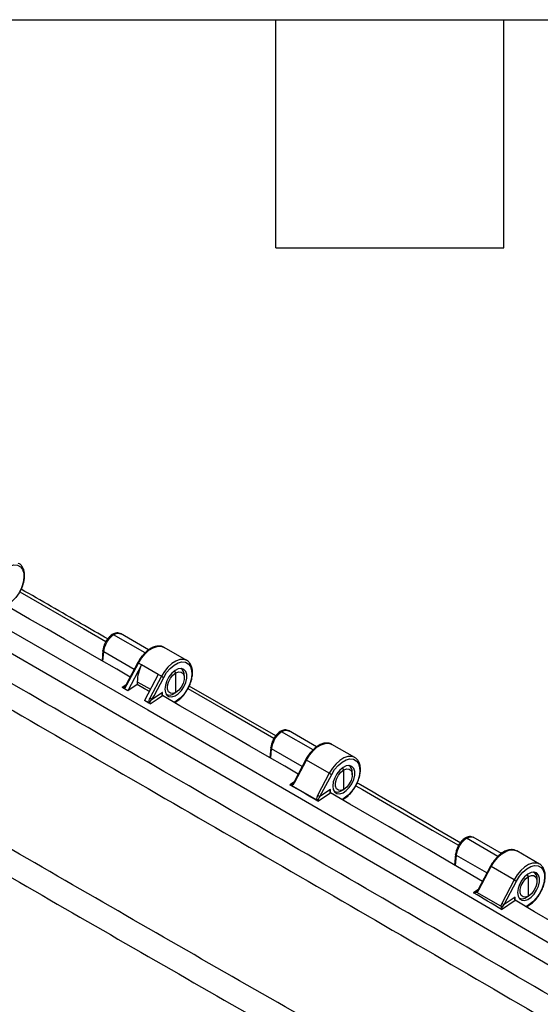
# Model space of a CAD drawing. Header units: inches. Extents: x 2 to 86, y 2 to 66.
# Tile 35 of 36: x 74.1 to 79.6, y 55.6 to 66. Entities that reach past the tile are written whole.
import ezdxf

# ---------------------------------------------------------------- set-up
doc = ezdxf.new("R2010")
doc.units = ezdxf.units.IN
doc.header["$LTSCALE"] = 8
doc.header["$MEASUREMENT"] = 0
doc.layers.add('TEXT', color=140, linetype='Continuous', lineweight=25)

msp = doc.modelspace()

# ---------------------------------------------------------------- linework, layer by layer
for p, q in [((75.424, 59.336), (75.093, 59.527)), ((75.461, 59.367), (75.165, 59.538)), ((75.168, 59.535), (75.172, 59.534)), ((75.863, 59.255), (75.623, 59.394)), ((74.98, 59.359), (74.971, 59.252)), ((74.98, 59.247), (74.988, 59.347)), ((75.31, 59.162), (74.988, 59.347)), ((75.348, 59.233), (75.226, 59.003)), ((75.233, 58.998), (75.355, 59.229)), ((75.386, 59.21), (75.242, 58.936)), ((75.386, 59.21), (75.355, 59.229)), ((75.563, 59.108), (75.386, 59.21)), ((75.563, 59.108), (75.419, 58.834)), ((75.595, 59.09), (75.474, 58.86)), ((75.518, 58.884), (75.62, 59.077)), ((75.595, 59.09), (75.563, 59.108)), ((75.748, 59.125), (75.735, 59.147)), ((75.748, 58.919), (75.748, 59.125)), ((75.804, 59.169), (75.8, 59.172)), ((75.837, 59.073), (75.837, 59.098)), ((75.223, 58.999), (75.182, 58.971)), ((75.196, 58.963), (75.184, 58.97)), ((75.213, 58.985), (75.207, 58.98)), ((75.226, 59.003), (75.211, 58.983)), ((75.341, 59.003), (75.242, 58.936)), ((75.341, 59.032), (75.341, 59.003)), ((75.341, 59.032), (75.481, 58.952)), ((75.341, 59.003), (75.341, 59.003)), ((75.469, 58.929), (75.341, 59.003)), ((76.799, 58.461), (75.888, 58.987)), ((75.242, 58.936), (75.196, 58.963)), ((75.242, 58.936), (75.242, 58.936)), ((75.606, 58.92), (75.487, 58.839)), ((75.487, 58.839), (75.518, 58.884)), ((75.606, 58.886), (75.606, 58.92)), ((75.644, 58.901), (75.648, 58.899)), ((75.726, 58.907), (75.748, 58.919)), ((75.464, 58.808), (75.419, 58.834)), ((75.419, 58.834), (75.419, 58.834)), ((75.751, 58.828), (75.729, 58.815)), ((75.735, 58.812), (75.747, 58.819)), ((77.192, 58.316), (76.861, 58.506)), ((77.229, 58.347), (76.933, 58.518)), ((76.935, 58.515), (76.94, 58.513)), ((77.631, 58.235), (77.391, 58.373)), ((76.747, 58.339), (76.738, 58.231)), ((76.748, 58.226), (76.756, 58.327)), ((77.078, 58.141), (76.756, 58.327)), ((77.115, 58.213), (76.993, 57.98)), ((77, 57.975), (77.122, 58.208)), ((77.363, 58.069), (77.122, 58.208)), ((77.572, 58.149), (77.568, 58.151)), ((77.363, 58.069), (77.239, 57.835)), ((77.264, 57.823), (77.388, 58.057)), ((77.515, 58.104), (77.502, 58.127)), ((77.515, 57.898), (77.515, 58.104)), ((77.604, 58.053), (77.604, 58.077)), ((76.989, 57.976), (76.947, 57.947)), ((76.966, 57.941), (76.959, 57.945)), ((77.229, 57.789), (76.966, 57.941)), ((76.978, 57.961), (76.968, 57.954)), ((76.993, 57.98), (76.978, 57.96)), ((77.243, 57.774), (77.374, 57.863)), ((77.374, 57.897), (77.264, 57.823)), ((77.374, 57.863), (77.374, 57.897)), ((77.374, 57.863), (77.374, 57.863)), ((77.412, 57.881), (77.416, 57.878)), ((77.494, 57.886), (77.515, 57.898)), ((77.236, 57.785), (77.229, 57.789)), ((77.518, 57.807), (77.494, 57.793)), ((77.5, 57.79), (77.514, 57.798)), ((78.791, 57.385), (78.793, 57.386)), ((79.136, 57.193), (78.806, 57.384)), ((79.174, 57.224), (78.878, 57.395)), ((78.692, 57.216), (78.682, 57.102)), ((79.576, 57.112), (79.335, 57.251)), ((78.692, 57.097), (78.701, 57.204)), ((79.022, 57.019), (78.701, 57.204)), ((79.06, 57.09), (78.931, 56.845)), ((78.938, 56.841), (79.067, 57.086)), ((79.307, 56.947), (79.067, 57.086)), ((79.46, 56.982), (79.447, 57.004)), ((79.517, 57.026), (79.513, 57.028)), ((79.307, 56.947), (79.177, 56.699)), ((79.202, 56.686), (79.332, 56.934)), ((79.46, 56.776), (79.46, 56.982)), ((79.549, 56.93), (79.549, 56.955)), ((78.927, 56.841), (78.882, 56.81)), ((78.91, 56.821), (78.911, 56.822)), ((78.917, 56.814), (78.914, 56.816)), ((78.931, 56.845), (78.915, 56.825)), ((79.167, 56.67), (78.917, 56.814)), ((79.176, 56.635), (79.318, 56.732)), ((79.318, 56.766), (79.202, 56.686)), ((79.318, 56.732), (79.318, 56.766)), ((79.318, 56.732), (79.318, 56.732)), ((79.357, 56.758), (79.361, 56.756)), ((79.439, 56.764), (79.46, 56.776)), ((79.17, 56.669), (79.167, 56.67)), ((79.463, 56.685), (79.431, 56.666)), ((79.437, 56.662), (79.459, 56.675))]:
    msp.add_line(p, q)
at = {"flags": 128}
for points in [[(69.238, 62.292), (70.791, 61.409), (72.345, 60.522), (73.898, 59.632), (75.452, 58.737), (77.005, 57.838), (78.559, 56.935), (80.112, 56.028), (81.666, 55.118)], [(69.142, 62.114), (70.695, 61.231), (72.249, 60.344), (73.802, 59.454), (75.355, 58.559), (76.908, 57.66), (78.462, 56.758), (80.015, 55.851), (81.568, 54.94)], [(73.852, 60.098), (73.883, 60.148), (73.921, 60.192), (73.962, 60.227), (74.004, 60.25), (74.044, 60.261), (74.081, 60.258), (74.111, 60.242), (74.134, 60.214), (74.147, 60.175), (74.149, 60.128), (74.141, 60.076), (74.124, 60.021), (74.097, 59.968), (74.063, 59.92), (74.024, 59.879), (73.983, 59.848)], [(75.267, 59.081), (75.125, 59.163), (74.941, 59.269), (74.758, 59.375), (74.574, 59.481), (74.39, 59.587), (74.206, 59.692), (74.022, 59.798), (73.838, 59.904)], [(74.105, 59.978), (74.775, 59.592), (75.011, 59.457)], [(75.355, 59.229), (75.386, 59.28), (75.424, 59.326), (75.465, 59.363), (75.508, 59.389), (75.55, 59.404), (75.589, 59.405), (75.623, 59.394), (75.623, 59.394)], [(75.858, 59.258), (75.83, 59.266), (75.791, 59.265), (75.749, 59.25), (75.706, 59.224), (75.665, 59.187), (75.627, 59.141), (75.595, 59.09)], [(75.62, 59.077), (75.651, 59.128), (75.689, 59.172), (75.73, 59.206), (75.772, 59.23), (75.812, 59.24), (75.849, 59.238), (75.879, 59.221), (75.901, 59.193), (75.914, 59.154), (75.917, 59.107), (75.909, 59.055), (75.891, 59.001), (75.865, 58.948), (75.831, 58.899), (75.792, 58.858), (75.751, 58.828)], [(75.863, 59.255), (75.863, 59.255), (75.858, 59.258)], [(75.632, 58.955), (75.637, 58.918), (75.652, 58.891), (75.675, 58.875), (75.705, 58.873), (75.739, 58.883), (75.773, 58.906), (75.806, 58.939), (75.833, 58.98), (75.852, 59.024), (75.862, 59.068), (75.862, 59.108), (75.852, 59.14), (75.833, 59.162), (75.806, 59.171), (75.773, 59.167), (75.739, 59.15), (75.705, 59.122), (75.675, 59.085), (75.652, 59.042), (75.637, 58.997), (75.632, 58.955)], [(75.748, 58.919), (75.717, 58.908), (75.69, 58.91), (75.67, 58.926), (75.66, 58.953), (75.66, 58.989), (75.67, 59.029), (75.69, 59.068), (75.717, 59.101), (75.748, 59.125)], [(75.748, 59.125), (75.778, 59.136), (75.805, 59.134), (75.825, 59.118), (75.835, 59.09), (75.835, 59.055), (75.825, 59.015), (75.805, 58.976), (75.778, 58.943), (75.748, 58.919)], [(75.242, 58.936), (75.208, 58.956), (75.182, 58.971)], [(75.469, 58.929), (75.419, 58.958), (75.341, 59.003)], [(75.479, 58.799), (75.55, 58.848), (75.606, 58.886)], [(77.035, 58.06), (76.893, 58.142), (76.709, 58.248), (76.525, 58.354), (76.342, 58.461), (76.158, 58.567), (75.974, 58.673), (75.79, 58.78), (75.606, 58.886)], [(75.873, 58.96), (76.244, 58.746), (76.778, 58.437)], [(75.479, 58.799), (75.445, 58.819), (75.419, 58.834)], [(77.122, 58.208), (77.154, 58.26), (77.192, 58.305), (77.233, 58.342), (77.276, 58.369), (77.318, 58.383), (77.357, 58.385), (77.391, 58.373), (77.391, 58.373)], [(77.625, 58.238), (77.598, 58.246), (77.559, 58.244), (77.517, 58.23), (77.474, 58.203), (77.432, 58.166), (77.395, 58.121), (77.363, 58.069)], [(77.388, 58.057), (77.419, 58.107), (77.456, 58.151), (77.497, 58.186), (77.539, 58.209), (77.58, 58.22), (77.617, 58.217), (77.647, 58.201), (77.669, 58.173), (77.682, 58.134), (77.685, 58.087), (77.677, 58.035), (77.659, 57.98), (77.633, 57.927), (77.599, 57.879), (77.56, 57.838), (77.518, 57.807)], [(77.399, 57.934), (77.405, 57.898), (77.42, 57.871), (77.443, 57.855), (77.473, 57.852), (77.507, 57.863), (77.541, 57.886), (77.573, 57.919), (77.6, 57.959), (77.62, 58.004), (77.63, 58.048), (77.63, 58.087), (77.62, 58.12), (77.6, 58.141), (77.573, 58.151), (77.541, 58.147), (77.507, 58.13), (77.473, 58.101), (77.443, 58.064), (77.42, 58.021), (77.405, 57.977), (77.399, 57.934)], [(77.631, 58.235), (77.631, 58.235), (77.625, 58.238)], [(77.515, 57.898), (77.485, 57.887), (77.458, 57.889), (77.438, 57.905), (77.428, 57.933), (77.428, 57.969), (77.438, 58.008), (77.458, 58.047), (77.485, 58.08), (77.515, 58.104)], [(77.515, 58.104), (77.546, 58.116), (77.573, 58.113), (77.592, 58.097), (77.603, 58.07), (77.603, 58.034), (77.592, 57.994), (77.573, 57.956), (77.546, 57.922), (77.515, 57.898)], [(77.641, 57.938), (77.712, 57.897), (78.446, 57.471), (78.723, 57.311)], [(78.976, 56.931), (78.815, 57.025), (78.61, 57.145), (78.404, 57.265), (78.198, 57.384), (77.992, 57.504), (77.786, 57.624), (77.58, 57.743), (77.374, 57.863)], [(79.067, 57.086), (79.099, 57.137), (79.136, 57.183), (79.178, 57.22), (79.221, 57.246), (79.263, 57.261), (79.302, 57.262), (79.335, 57.251), (79.335, 57.251)], [(79.57, 57.115), (79.542, 57.123), (79.503, 57.122), (79.461, 57.107), (79.418, 57.081), (79.377, 57.044), (79.339, 56.998), (79.307, 56.947)], [(79.576, 57.112), (79.576, 57.112), (79.57, 57.115)], [(79.332, 56.934), (79.364, 56.984), (79.401, 57.028), (79.442, 57.063), (79.484, 57.087), (79.524, 57.097), (79.561, 57.094), (79.591, 57.078), (79.614, 57.05), (79.627, 57.011), (79.629, 56.964), (79.621, 56.912), (79.604, 56.858), (79.577, 56.805), (79.543, 56.756), (79.504, 56.715), (79.463, 56.685)], [(79.344, 56.812), (79.349, 56.775), (79.364, 56.748), (79.388, 56.732), (79.418, 56.73), (79.451, 56.74), (79.486, 56.763), (79.518, 56.796), (79.545, 56.837), (79.564, 56.881), (79.575, 56.925), (79.575, 56.965), (79.564, 56.997), (79.545, 57.019), (79.518, 57.028), (79.486, 57.024), (79.451, 57.007), (79.418, 56.979), (79.388, 56.942), (79.364, 56.899), (79.349, 56.854), (79.344, 56.812)], [(79.46, 56.776), (79.429, 56.764), (79.403, 56.767), (79.383, 56.783), (79.372, 56.81), (79.372, 56.846), (79.383, 56.886), (79.403, 56.924), (79.429, 56.958), (79.46, 56.982)], [(79.46, 56.982), (79.49, 56.993), (79.517, 56.991), (79.537, 56.975), (79.548, 56.947), (79.548, 56.912), (79.537, 56.872), (79.517, 56.833), (79.49, 56.8), (79.46, 56.776)], [(80.915, 55.798), (80.76, 55.889), (80.554, 56.009), (80.348, 56.13), (80.142, 56.25), (79.936, 56.371), (79.73, 56.491), (79.524, 56.611), (79.318, 56.732)]]:
    msp.add_lwpolyline(points, dxfattribs=at)
for centre, radius, start, end in [((75.756, 59.021), 0.415, 152.8854, 178.42), ((75.365, 59.252), 0.0254, 226.6144, 245.8101), ((75.741, 59.342), 0.291, 239.9929, 245.478), ((75.763, 59.107), 0.074, 352.7198, 60.4487), ((75.174, 58.953), 0.0195, 59.9679, 63.4021), ((75.682, 58.966), 0.074, 239.553, 307.2765), ((75.741, 58.826), 0.0098, 306.6611, 6.6791), ((77.133, 58.231), 0.0254, 226.6144, 245.8101), ((77.531, 58.087), 0.074, 352.7198, 60.4487), ((77.509, 58.322), 0.291, 239.9929, 245.478), ((77.449, 57.945), 0.074, 239.553, 307.2765), ((77.509, 57.806), 0.0098, 306.6304, 6.6819), ((79.077, 57.109), 0.0254, 226.6144, 245.8101), ((79.476, 56.964), 0.074, 352.7198, 60.4487), ((79.453, 57.199), 0.291, 239.9929, 245.478), ((79.394, 56.822), 0.074, 239.553, 307.2765), ((79.453, 56.683), 0.0098, 306.6304, 6.6819)]:
    msp.add_arc(centre, radius, start, end)
for points, knots in [([(81.028, 54.943), (80.556, 55.22), (80.083, 55.497), (79.137, 56.048), (78.665, 56.324), (77.246, 57.148), (76.301, 57.696), (74.41, 58.788), (73.464, 59.332), (72.046, 60.145), (71.573, 60.415), (70.627, 60.955), (70.155, 61.224), (69.682, 61.493)], [0, 0, 0, 0, 0.125, 0.125, 0.25, 0.25, 0.5, 0.5, 0.75, 0.75, 0.875, 0.875, 1, 1, 1, 1]), ([(69.607, 61.261), (69.667, 61.228), (69.725, 61.194), (69.843, 61.127), (69.903, 61.093), (70.08, 60.992), (70.198, 60.925), (70.552, 60.722), (70.788, 60.587), (71.497, 60.182), (71.97, 59.912), (73.388, 59.099), (74.333, 58.555), (76.224, 57.463), (77.169, 56.916), (78.587, 56.092), (79.06, 55.816), (79.769, 55.403), (80.006, 55.265), (80.36, 55.058), (80.478, 54.989), (80.656, 54.885), (80.715, 54.851), (80.833, 54.782), (80.892, 54.747), (80.951, 54.712)], [0, 0, 0, 0, 0.015625, 0.015625, 0.03125, 0.03125, 0.0625, 0.0625, 0.125, 0.125, 0.25, 0.25, 0.5, 0.5, 0.75, 0.75, 0.875, 0.875, 0.9375, 0.9375, 0.96875, 0.96875, 0.984375, 0.984375, 1, 1, 1, 1]), ([(74.103, 59.972), (74.104, 59.974), (74.116, 59.992), (74.132, 60.029), (74.149, 60.081), (74.156, 60.133), (74.155, 60.18), (74.144, 60.223), (74.123, 60.255), (74.103, 60.274), (74.09, 60.278), (74.089, 60.279)], [0, 0, 0, 0, 0.016152, 0.154413, 0.292939, 0.432033, 0.571996, 0.712731, 0.852023, 0.986449, 1, 1, 1, 1]), ([(75.031, 59.482), (74.938, 59.535), (74.634, 59.711), (74.331, 59.885), (74.12, 60.006)], [0, 0, 0, 0, 0.306061, 1, 1, 1, 1]), ([(79.714, 54.011), (79.687, 54.026), (79.66, 54.041), (79.606, 54.071), (79.579, 54.087), (79.499, 54.132), (79.445, 54.163), (79.284, 54.254), (79.176, 54.314), (78.854, 54.497), (78.64, 54.619), (77.997, 54.984), (77.568, 55.228), (76.285, 55.96), (75.432, 56.45), (73.731, 57.432), (72.883, 57.924), (71.614, 58.665), (71.191, 58.912), (70.559, 59.284), (70.348, 59.408), (70.032, 59.593), (69.927, 59.655), (69.769, 59.748), (69.716, 59.779), (69.637, 59.826), (69.611, 59.842), (69.558, 59.873), (69.532, 59.888), (69.506, 59.904)], [0, 0, 0, 0, 0.007812, 0.007812, 0.015625, 0.015625, 0.03125, 0.03125, 0.0625, 0.0625, 0.125, 0.125, 0.25, 0.25, 0.5, 0.5, 0.75, 0.75, 0.875, 0.875, 0.9375, 0.9375, 0.96875, 0.96875, 0.984375, 0.984375, 0.992187, 0.992187, 1, 1, 1, 1]), ([(69.424, 59.657), (69.845, 59.409), (70.266, 59.161), (71.109, 58.665), (71.531, 58.417), (72.8, 57.676), (73.649, 57.183), (75.35, 56.201), (76.204, 55.711), (77.487, 54.979), (77.916, 54.736), (78.774, 54.249), (79.204, 54.006), (79.634, 53.764)], [0, 0, 0, 0, 0.125, 0.125, 0.25, 0.25, 0.5, 0.5, 0.75, 0.75, 0.875, 0.875, 1, 1, 1, 1]), ([(75.077, 59.528), (75.065, 59.518), (75.041, 59.5), (75.01, 59.456), (74.987, 59.406), (74.982, 59.375), (74.98, 59.359)], [0, 0, 0, 0, 0.251191, 0.501202, 0.75082, 1, 1, 1, 1]), ([(74.988, 59.347), (74.991, 59.38), (75.004, 59.417), (75.032, 59.466), (75.044, 59.481), (75.068, 59.508), (75.081, 59.519), (75.093, 59.527)], [0, 0, 0, 0, 0.5, 0.5, 0.75, 0.75, 1, 1, 1, 1]), ([(75.093, 59.527), (75.091, 59.528), (75.085, 59.53), (75.079, 59.53), (75.078, 59.528), (75.078, 59.528)], [0, 0, 0, 0, 0.493425, 0.98535, 1, 1, 1, 1]), ([(75.078, 59.528), (75.079, 59.528), (75.079, 59.529), (75.082, 59.53), (75.087, 59.531), (75.092, 59.529), (75.095, 59.528)], [0, 0, 0, 0, 0.054502, 0.290807, 0.527726, 1, 1, 1, 1]), ([(75.169, 59.536), (75.162, 59.539), (75.149, 59.545), (75.126, 59.546), (75.102, 59.541), (75.086, 59.533), (75.079, 59.529)], [0, 0, 0, 0, 0.2542981, 0.5072281, 0.7563988, 1, 1, 1, 1]), ([(75.095, 59.528), (75.103, 59.532), (75.118, 59.54), (75.144, 59.545), (75.159, 59.539), (75.168, 59.535)], [0, 0, 0, 0, 0.291571, 0.566975, 1, 1, 1, 1]), ([(75.62, 59.395), (75.62, 59.395), (75.611, 59.403), (75.586, 59.408), (75.549, 59.408), (75.508, 59.396), (75.468, 59.374), (75.43, 59.345), (75.409, 59.32), (75.4, 59.309)], [0, 0, 0, 0, 0.004797, 0.171767, 0.338116, 0.509185, 0.685431, 0.863802, 1, 1, 1, 1]), ([(74.988, 59.347), (74.986, 59.349), (74.981, 59.352), (74.979, 59.356), (74.98, 59.358), (74.98, 59.359)], [0, 0, 0, 0, 0.477161, 0.954321, 1, 1, 1, 1]), ([(75.4, 59.309), (75.397, 59.306), (75.381, 59.29), (75.364, 59.263), (75.351, 59.24), (75.348, 59.233)], [0, 0, 0, 0, 0.144005, 0.753858, 1, 1, 1, 1]), ([(75.871, 58.952), (75.872, 58.953), (75.884, 58.971), (75.899, 59.008), (75.916, 59.061), (75.924, 59.112), (75.923, 59.16), (75.912, 59.202), (75.89, 59.235), (75.871, 59.254), (75.858, 59.258), (75.856, 59.258)], [0, 0, 0, 0, 0.016152, 0.154413, 0.292939, 0.432033, 0.571996, 0.712731, 0.852023, 0.986449, 1, 1, 1, 1]), ([(75.182, 58.971), (75.182, 58.971), (75.182, 58.97), (75.183, 58.97), (75.183, 58.97)], [0, 0, 0, 0, 0.498961, 1, 1, 1, 1]), ([(75.199, 58.975), (75.196, 58.974), (75.194, 58.974), (75.19, 58.972), (75.189, 58.972), (75.187, 58.972), (75.186, 58.971), (75.184, 58.971), (75.184, 58.971), (75.183, 58.97)], [0, 0, 0, 0, 0.5, 0.5, 0.75, 0.75, 0.875, 0.875, 1, 1, 1, 1]), ([(75.207, 58.98), (75.207, 58.98), (75.204, 58.978), (75.202, 58.977), (75.199, 58.975)], [0, 0, 0, 0, 0.009583, 1, 1, 1, 1]), ([(75.233, 58.998), (75.232, 58.999), (75.228, 59.001), (75.226, 59.003), (75.226, 59.003), (75.227, 59.003)], [0, 0, 0, 0, 0.4116083, 0.8232167, 1, 1, 1, 1]), ([(75.606, 58.92), (75.605, 58.919), (75.604, 58.916), (75.603, 58.913), (75.602, 58.909), (75.601, 58.906), (75.601, 58.904), (75.6, 58.901), (75.6, 58.898), (75.601, 58.895), (75.602, 58.891), (75.604, 58.888), (75.605, 58.886), (75.606, 58.886)], [0, 0, 0, 0, 0.110385, 0.21014, 0.299281, 0.377831, 0.445827, 0.503324, 0.561307, 0.687421, 0.800747, 0.903822, 1, 1, 1, 1]), ([(75.747, 58.819), (75.754, 58.823), (75.775, 58.837), (75.808, 58.866), (75.844, 58.907), (75.862, 58.937), (75.871, 58.952)], [0, 0, 0, 0, 0.1553079, 0.4487269, 0.7417025, 1, 1, 1, 1]), ([(75.492, 58.85), (75.486, 58.843), (75.481, 58.835), (75.475, 58.823), (75.474, 58.819), (75.472, 58.814), (75.472, 58.813), (75.471, 58.811), (75.47, 58.81), (75.469, 58.808), (75.468, 58.807), (75.466, 58.807), (75.465, 58.807), (75.464, 58.808)], [0, 0, 0, 0, 0.5, 0.5, 0.75, 0.75, 0.8125, 0.8125, 0.875, 0.875, 0.9375, 0.9375, 1, 1, 1, 1]), ([(75.474, 58.86), (75.476, 58.858), (75.479, 58.856), (75.486, 58.853), (75.489, 58.851), (75.492, 58.85)], [0, 0, 0, 0, 0.5, 0.5, 1, 1, 1, 1]), ([(75.479, 58.8), (75.476, 58.801), (75.475, 58.805), (75.475, 58.811), (75.475, 58.815), (75.477, 58.822), (75.479, 58.826), (75.482, 58.832), (75.484, 58.836), (75.487, 58.839)], [0, 0, 0, 0, 0.25, 0.25, 0.5, 0.5, 0.75, 0.75, 1, 1, 1, 1]), ([(76.845, 58.507), (76.833, 58.498), (76.809, 58.479), (76.778, 58.435), (76.755, 58.386), (76.75, 58.354), (76.747, 58.338)], [0, 0, 0, 0, 0.251191, 0.501202, 0.75082, 1, 1, 1, 1]), ([(76.756, 58.327), (76.759, 58.359), (76.772, 58.397), (76.8, 58.446), (76.811, 58.461), (76.835, 58.487), (76.848, 58.498), (76.861, 58.506)], [0, 0, 0, 0, 0.5, 0.5, 0.75, 0.75, 1, 1, 1, 1]), ([(76.861, 58.506), (76.858, 58.507), (76.853, 58.509), (76.847, 58.509), (76.845, 58.507), (76.845, 58.507)], [0, 0, 0, 0, 0.493425, 0.985349, 1, 1, 1, 1]), ([(76.846, 58.507), (76.846, 58.508), (76.847, 58.509), (76.849, 58.509), (76.85, 58.509)], [0, 0, 0, 0, 0.187416, 1, 1, 1, 1]), ([(76.936, 58.516), (76.93, 58.519), (76.916, 58.525), (76.893, 58.525), (76.87, 58.521), (76.854, 58.512), (76.847, 58.508)], [0, 0, 0, 0, 0.2542984, 0.5072283, 0.7563988, 1, 1, 1, 1]), ([(76.863, 58.507), (76.87, 58.511), (76.886, 58.519), (76.912, 58.525), (76.927, 58.519), (76.935, 58.515)], [0, 0, 0, 0, 0.291571, 0.566975, 1, 1, 1, 1]), ([(77.388, 58.375), (77.388, 58.375), (77.378, 58.382), (77.354, 58.387), (77.316, 58.388), (77.276, 58.376), (77.235, 58.353), (77.198, 58.324), (77.177, 58.3), (77.167, 58.289)], [0, 0, 0, 0, 0.004797, 0.171767, 0.338116, 0.509185, 0.685431, 0.863802, 1, 1, 1, 1]), ([(76.756, 58.327), (76.754, 58.328), (76.749, 58.332), (76.747, 58.336), (76.747, 58.338), (76.748, 58.338)], [0, 0, 0, 0, 0.47716, 0.95432, 1, 1, 1, 1]), ([(77.167, 58.289), (77.164, 58.286), (77.149, 58.269), (77.132, 58.243), (77.119, 58.22), (77.115, 58.213)], [0, 0, 0, 0, 0.144005, 0.753858, 1, 1, 1, 1]), ([(77.639, 57.931), (77.64, 57.933), (77.651, 57.951), (77.667, 57.988), (77.684, 58.04), (77.692, 58.092), (77.69, 58.139), (77.679, 58.182), (77.658, 58.214), (77.638, 58.233), (77.625, 58.237), (77.624, 58.238)], [0, 0, 0, 0, 0.0161522, 0.1544131, 0.2929385, 0.4320332, 0.5719963, 0.7127306, 0.8520231, 0.9864487, 1, 1, 1, 1]), ([(76.947, 57.947), (76.948, 57.947), (76.949, 57.947), (76.95, 57.946), (76.952, 57.946), (76.953, 57.946), (76.953, 57.946)], [0, 0, 0, 0, 0.246273, 0.497778, 0.74273, 1, 1, 1, 1]), ([(76.968, 57.954), (76.966, 57.953), (76.964, 57.952), (76.959, 57.95), (76.956, 57.948), (76.954, 57.947)], [0, 0, 0, 0, 0.5, 0.5, 1, 1, 1, 1]), ([(77, 57.975), (76.998, 57.976), (76.995, 57.978), (76.993, 57.98), (76.993, 57.98), (76.993, 57.98)], [0, 0, 0, 0, 0.411608, 0.823217, 1, 1, 1, 1]), ([(77.514, 57.798), (77.522, 57.803), (77.543, 57.816), (77.576, 57.846), (77.611, 57.886), (77.63, 57.917), (77.639, 57.931)], [0, 0, 0, 0, 0.155308, 0.448727, 0.741702, 1, 1, 1, 1]), ([(78.746, 57.334), (78.394, 57.539), (78.031, 57.75), (77.668, 57.959), (77.656, 57.966)], [0, 0, 0, 0, 0.967714, 1, 1, 1, 1]), ([(77.374, 57.897), (77.373, 57.896), (77.372, 57.894), (77.371, 57.891), (77.369, 57.886), (77.368, 57.881), (77.368, 57.875), (77.368, 57.872), (77.369, 57.868), (77.371, 57.865), (77.373, 57.863), (77.374, 57.863)], [0, 0, 0, 0, 0.103274, 0.187288, 0.252041, 0.502972, 0.561719, 0.687693, 0.800921, 0.903915, 1, 1, 1, 1]), ([(77.243, 57.774), (77.243, 57.775), (77.242, 57.775), (77.241, 57.776), (77.24, 57.778), (77.24, 57.779), (77.24, 57.78)], [0, 0, 0, 0, 0.2353005, 0.475338, 0.7279793, 1, 1, 1, 1]), ([(77.241, 57.781), (77.243, 57.782), (77.245, 57.784), (77.247, 57.788), (77.247, 57.79), (77.248, 57.792)], [0, 0, 0, 0, 0.5, 0.5, 1, 1, 1, 1]), ([(78.79, 57.385), (78.778, 57.375), (78.754, 57.357), (78.723, 57.313), (78.7, 57.263), (78.695, 57.232), (78.692, 57.216)], [0, 0, 0, 0, 0.251191, 0.501203, 0.750821, 1, 1, 1, 1]), ([(78.701, 57.204), (78.703, 57.237), (78.716, 57.274), (78.745, 57.323), (78.756, 57.338), (78.78, 57.365), (78.793, 57.376), (78.806, 57.384)], [0, 0, 0, 0, 0.5, 0.5, 0.75, 0.75, 1, 1, 1, 1]), ([(78.806, 57.384), (78.802, 57.385), (78.796, 57.388), (78.792, 57.385), (78.79, 57.384)], [0, 0, 0, 0, 0.551904, 1, 1, 1, 1]), ([(78.881, 57.393), (78.874, 57.396), (78.861, 57.402), (78.838, 57.403), (78.814, 57.398), (78.799, 57.39), (78.791, 57.385)], [0, 0, 0, 0, 0.2543, 0.507229, 0.756399, 1, 1, 1, 1]), ([(78.701, 57.204), (78.697, 57.206), (78.694, 57.209), (78.691, 57.215), (78.692, 57.218), (78.694, 57.221)], [0, 0, 0, 0, 0.5, 0.5, 1, 1, 1, 1]), ([(79.333, 57.252), (79.332, 57.252), (79.323, 57.26), (79.298, 57.265), (79.261, 57.265), (79.221, 57.253), (79.18, 57.231), (79.142, 57.202), (79.121, 57.177), (79.112, 57.166)], [0, 0, 0, 0, 0.004797, 0.171767, 0.338116, 0.509185, 0.685431, 0.863802, 1, 1, 1, 1]), ([(79.112, 57.166), (79.109, 57.163), (79.094, 57.147), (79.076, 57.12), (79.064, 57.097), (79.06, 57.09)], [0, 0, 0, 0, 0.144005, 0.753858, 1, 1, 1, 1]), ([(79.583, 56.808), (79.584, 56.81), (79.596, 56.828), (79.612, 56.865), (79.629, 56.918), (79.636, 56.969), (79.635, 57.017), (79.624, 57.059), (79.603, 57.092), (79.583, 57.111), (79.57, 57.115), (79.569, 57.115)], [0, 0, 0, 0, 0.0161522, 0.1544131, 0.2929385, 0.4320332, 0.5719963, 0.7127306, 0.8520231, 0.9864487, 1, 1, 1, 1]), ([(78.882, 56.81), (78.882, 56.81), (78.883, 56.809), (78.884, 56.809), (78.886, 56.809), (78.888, 56.809), (78.891, 56.81), (78.895, 56.811), (78.898, 56.813), (78.899, 56.814)], [0, 0, 0, 0, 0.079915, 0.161423, 0.245914, 0.364287, 0.493682, 0.725763, 1, 1, 1, 1]), ([(78.899, 56.814), (78.9, 56.815), (78.902, 56.815), (78.904, 56.816), (78.906, 56.817), (78.908, 56.817), (78.91, 56.817), (78.912, 56.817), (78.913, 56.817), (78.914, 56.816)], [0, 0, 0, 0, 0.153381, 0.2987, 0.43911, 0.576555, 0.713365, 0.853117, 1, 1, 1, 1]), ([(78.899, 56.814), (78.9, 56.814), (78.901, 56.815), (78.902, 56.816), (78.902, 56.816), (78.902, 56.816), (78.902, 56.816), (78.902, 56.816), (78.902, 56.816), (78.902, 56.816), (78.902, 56.816), (78.902, 56.816), (78.902, 56.816), (78.902, 56.816)], [0, 0, 0, 0, 0.448223, 0.578498, 0.623741, 0.657896, 0.67177, 0.68422, 0.695989, 0.707887, 0.734682, 0.768484, 1, 1, 1, 1]), ([(78.916, 56.825), (78.915, 56.825), (78.914, 56.824), (78.912, 56.822), (78.91, 56.821), (78.908, 56.82), (78.906, 56.819), (78.906, 56.818), (78.905, 56.818), (78.905, 56.818), (78.905, 56.818)], [0, 0, 0, 0, 0.167447, 0.348299, 0.529325, 0.685476, 0.809872, 0.900224, 0.959466, 1, 1, 1, 1]), ([(78.914, 56.824), (78.914, 56.824), (78.914, 56.824), (78.913, 56.823), (78.911, 56.822), (78.91, 56.822), (78.91, 56.821)], [0, 0, 0, 0, 0.242754, 0.484341, 0.733534, 1, 1, 1, 1]), ([(78.938, 56.841), (78.936, 56.842), (78.933, 56.844), (78.931, 56.845), (78.931, 56.845), (78.931, 56.845)], [0, 0, 0, 0, 0.411608, 0.823217, 1, 1, 1, 1]), ([(79.459, 56.675), (79.466, 56.68), (79.487, 56.694), (79.521, 56.723), (79.556, 56.764), (79.574, 56.794), (79.583, 56.808)], [0, 0, 0, 0, 0.155308, 0.448727, 0.741702, 1, 1, 1, 1]), ([(79.318, 56.766), (79.318, 56.764), (79.317, 56.762), (79.315, 56.758), (79.314, 56.755), (79.313, 56.752), (79.313, 56.749), (79.313, 56.747), (79.313, 56.744), (79.313, 56.74), (79.314, 56.737), (79.316, 56.733), (79.318, 56.732), (79.318, 56.732)], [0, 0, 0, 0, 0.110353, 0.210085, 0.299212, 0.377758, 0.445757, 0.503265, 0.562791, 0.688433, 0.801392, 0.904154, 1, 1, 1, 1]), ([(79.17, 56.669), (79.17, 56.669), (79.171, 56.668), (79.173, 56.666), (79.175, 56.661), (79.174, 56.657), (79.174, 56.654)], [0, 0, 0, 0, 0.05599, 0.221769, 0.514044, 1, 1, 1, 1]), ([(79.176, 56.635), (79.176, 56.635), (79.175, 56.636), (79.174, 56.637), (79.173, 56.639), (79.173, 56.64), (79.172, 56.643), (79.172, 56.648), (79.173, 56.652), (79.174, 56.654)], [0, 0, 0, 0, 0.080493, 0.162359, 0.248002, 0.33953, 0.438675, 0.697873, 1, 1, 1, 1])]:
    msp.add_open_spline(points, degree=3, knots=knots)
for points in [[(75.093, 59.527), (75.094, 59.527), (75.094, 59.527), (75.095, 59.528)], [(75.183, 58.97), (75.183, 58.97), (75.184, 58.97), (75.184, 58.97)], [(75.183, 58.97), (75.183, 58.97), (75.183, 58.97), (75.183, 58.97)], [(75.196, 58.963), (75.212, 58.967), (75.225, 58.982), (75.233, 58.998)], [(75.199, 58.975), (75.197, 58.973), (75.196, 58.968), (75.196, 58.963)], [(75.518, 58.884), (75.51, 58.872), (75.501, 58.86), (75.492, 58.85)], [(75.474, 58.86), (75.465, 58.844), (75.46, 58.824), (75.464, 58.808)], [(75.479, 58.799), (75.479, 58.799), (75.479, 58.8), (75.479, 58.8)], [(76.85, 58.509), (76.854, 58.51), (76.858, 58.509), (76.863, 58.507)], [(76.861, 58.506), (76.862, 58.507), (76.862, 58.507), (76.863, 58.507)], [(77.243, 57.774), (77.145, 57.832), (77.046, 57.89), (76.947, 57.947)], [(76.954, 57.947), (76.954, 57.947), (76.953, 57.946), (76.953, 57.946)], [(76.953, 57.946), (76.955, 57.946), (76.957, 57.946), (76.959, 57.945)], [(76.954, 57.947), (76.956, 57.947), (76.957, 57.946), (76.959, 57.945)], [(76.966, 57.941), (76.98, 57.947), (76.992, 57.96), (77, 57.975)], [(76.968, 57.954), (76.967, 57.952), (76.965, 57.949), (76.966, 57.944), (76.966, 57.941)], [(77.239, 57.835), (77.232, 57.821), (77.227, 57.804), (77.229, 57.789)], [(77.264, 57.823), (77.261, 57.824), (77.253, 57.828), (77.243, 57.833), (77.239, 57.835)], [(77.229, 57.789), (77.232, 57.79), (77.238, 57.791), (77.245, 57.792), (77.248, 57.792)], [(77.236, 57.785), (77.238, 57.784), (77.239, 57.782), (77.24, 57.78)], [(77.236, 57.785), (77.238, 57.784), (77.24, 57.783), (77.241, 57.781)], [(77.24, 57.78), (77.24, 57.78), (77.241, 57.781), (77.241, 57.781)], [(77.248, 57.792), (77.25, 57.801), (77.256, 57.813), (77.264, 57.823)], [(78.793, 57.386), (78.797, 57.388), (78.802, 57.387), (78.807, 57.385)], [(78.806, 57.384), (78.806, 57.384), (78.807, 57.384), (78.807, 57.385)], [(78.807, 57.385), (78.833, 57.4), (78.858, 57.404), (78.877, 57.395)], [(79.176, 56.635), (79.078, 56.693), (78.98, 56.752), (78.882, 56.81)], [(78.905, 56.818), (78.903, 56.816), (78.901, 56.815), (78.899, 56.814)], [(78.905, 56.818), (78.908, 56.819), (78.911, 56.818), (78.914, 56.816)], [(78.916, 56.825), (78.915, 56.825), (78.914, 56.823), (78.916, 56.817), (78.917, 56.814)], [(78.917, 56.814), (78.926, 56.821), (78.933, 56.831), (78.938, 56.841)], [(79.177, 56.699), (79.172, 56.69), (79.169, 56.68), (79.167, 56.67)], [(79.202, 56.686), (79.199, 56.688), (79.19, 56.692), (79.181, 56.697), (79.177, 56.699)], [(79.167, 56.67), (79.17, 56.67), (79.178, 56.669), (79.186, 56.668), (79.189, 56.667)], [(79.17, 56.669), (79.174, 56.666), (79.178, 56.662), (79.181, 56.657)], [(79.174, 56.654), (79.176, 56.655), (79.179, 56.656), (79.181, 56.657)], [(79.181, 56.657), (79.185, 56.66), (79.187, 56.663), (79.189, 56.667)], [(79.189, 56.667), (79.192, 56.673), (79.197, 56.68), (79.202, 56.686)]]:
    msp.add_open_spline(points, degree=3)
at = {"layer": 'TEXT'}
for p, q in [((2, 66), (86, 66)), ((76.8, 63.6), (76.8, 66)), ((79.2, 63.6), (79.2, 66)), ((76.8, 63.6), (79.2, 63.6))]:
    msp.add_line(p, q, dxfattribs=at)

doc.saveas('drawing.dxf')
